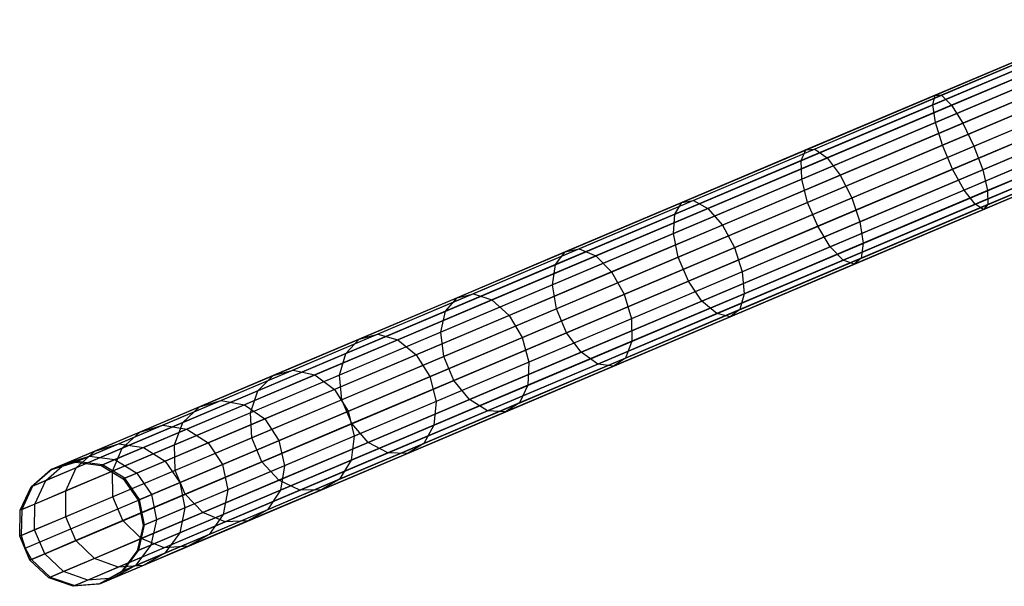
# Model space of a CAD drawing. Extents: x -102 to 102, y -101 to 102.
# Tile 12 of 256: x -94 to -78, y -40 to -31. Entities that reach past the tile are written whole.
import ezdxf

# ---------------------------------------------------------------- set-up
doc = ezdxf.new("R2010")
doc.units = 0
doc.header["$LTSCALE"] = 25.4
doc.layers.get('0').update_dxf_attribs({"linetype": 'CONTINUOUS'})

# ---------------------------------------------------------------- blocks, each defined once
blk = doc.blocks.new('NL2500011659_STL')
at = {"color": 0}
for p, q in [((-93.105, -38.357, -28.902), (-76.362, -31.271, -288.902)), ((-93.105, -38.357, -28.902), (-76.362, -31.271, -288.902)), ((-92.708, -38.236, -28.874), (-75.965, -31.15, -288.874)), ((-92.708, -38.236, -28.874), (-75.965, -31.15, -288.874)), ((-92.296, -38.288, -28.848), (-75.553, -31.201, -288.848)), ((-92.296, -38.288, -28.848), (-75.553, -31.201, -288.848)), ((-91.94, -38.503, -28.831), (-75.197, -31.416, -288.831)), ((-91.94, -38.503, -28.831), (-75.197, -31.416, -288.831)), ((-93.418, -38.629, -28.93), (-76.675, -31.543, -288.93)), ((-93.418, -38.629, -28.93), (-76.675, -31.543, -288.93)), ((-76.792, -31.592, -7.141), (-78.969, -32.514, -7.56)), ((-76.792, -31.592, -7.141), (-78.969, -32.514, -7.56)), ((-76.8, -31.456, -7.533), (-78.935, -32.36, -7.945)), ((-76.8, -31.456, -7.533), (-78.935, -32.36, -7.945)), ((-76.738, -31.477, -7.944), (-78.83, -32.362, -8.347)), ((-76.738, -31.477, -7.944), (-78.83, -32.362, -8.347)), ((-91.702, -38.844, -28.825), (-74.959, -31.757, -288.825)), ((-91.702, -38.844, -28.825), (-74.959, -31.757, -288.825)), ((-76.619, -31.652, -8.302), (-78.671, -32.521, -8.698)), ((-76.619, -31.652, -8.302), (-78.671, -32.521, -8.698)), ((-93.593, -39.006, -28.952), (-76.85, -31.919, -288.952)), ((-93.593, -39.006, -28.952), (-76.85, -31.919, -288.952)), ((-76.717, -31.863, -6.834), (-78.927, -32.798, -7.26)), ((-76.717, -31.863, -6.834), (-78.927, -32.798, -7.26)), ((-76.461, -31.951, -8.544), (-78.488, -32.809, -8.935)), ((-76.461, -31.951, -8.544), (-78.488, -32.809, -8.935)), ((-91.623, -39.252, -28.831), (-74.88, -32.165, -288.831)), ((-91.623, -39.252, -28.831), (-74.88, -32.165, -288.831)), ((-76.587, -32.22, -6.666), (-78.815, -33.163, -7.095)), ((-76.587, -32.22, -6.666), (-78.815, -33.163, -7.095)), ((-93.601, -39.421, -28.963), (-76.858, -32.335, -288.963)), ((-93.601, -39.421, -28.963), (-76.858, -32.335, -288.963)), ((-78.935, -32.36, -7.945), (-81.011, -33.238, -8.625)), ((-78.935, -32.36, -7.945), (-81.011, -33.238, -8.625)), ((-78.83, -32.362, -8.347), (-80.863, -33.223, -9.013)), ((-78.83, -32.362, -8.347), (-80.863, -33.223, -9.013)), ((-78.969, -32.514, -7.56), (-78.935, -32.36, -7.945)), ((-78.969, -32.514, -7.56), (-78.935, -32.36, -7.945)), ((-78.935, -32.36, -7.945), (-78.83, -32.362, -8.347)), ((-78.935, -32.36, -7.945), (-78.83, -32.362, -8.347)), ((-78.83, -32.362, -8.347), (-78.671, -32.521, -8.698)), ((-78.83, -32.362, -8.347), (-78.671, -32.521, -8.698)), ((-78.311, -33.176, -9.019), (-76.293, -32.322, -8.63)), ((-78.311, -33.176, -9.019), (-76.293, -32.322, -8.63)), ((-93.54, -39.621, -28.965), (-76.797, -32.535, -288.965)), ((-93.54, -39.621, -28.965), (-76.797, -32.535, -288.965)), ((-78.969, -32.514, -7.56), (-81.086, -33.41, -8.254)), ((-78.969, -32.514, -7.56), (-81.086, -33.41, -8.254)), ((-78.671, -32.521, -8.698), (-80.668, -33.366, -9.351)), ((-78.671, -32.521, -8.698), (-80.668, -33.366, -9.351)), ((-78.927, -32.798, -7.26), (-78.969, -32.514, -7.56)), ((-78.927, -32.798, -7.26), (-78.969, -32.514, -7.56)), ((-78.671, -32.521, -8.698), (-78.488, -32.809, -8.935)), ((-78.671, -32.521, -8.698), (-78.488, -32.809, -8.935)), ((-91.716, -39.657, -28.848), (-74.974, -32.57, -288.848)), ((-91.716, -39.657, -28.848), (-74.974, -32.57, -288.848)), ((-76.425, -32.603, -6.666), (-78.653, -33.546, -7.095)), ((-76.425, -32.603, -6.666), (-78.653, -33.546, -7.095)), ((-76.144, -32.7, -8.544), (-78.171, -33.558, -8.935)), ((-76.144, -32.7, -8.544), (-78.171, -33.558, -8.935)), ((-93.438, -39.804, -28.963), (-76.695, -32.718, -288.963)), ((-93.438, -39.804, -28.963), (-76.695, -32.718, -288.963)), ((-78.927, -32.798, -7.26), (-81.076, -33.708, -7.964)), ((-78.927, -32.798, -7.26), (-81.076, -33.708, -7.964)), ((-78.488, -32.809, -8.935), (-80.459, -33.643, -9.581)), ((-78.488, -32.809, -8.935), (-80.459, -33.643, -9.581)), ((-78.815, -33.163, -7.095), (-78.927, -32.798, -7.26)), ((-78.815, -33.163, -7.095), (-78.927, -32.798, -7.26)), ((-78.488, -32.809, -8.935), (-78.311, -33.176, -9.019)), ((-78.488, -32.809, -8.935), (-78.311, -33.176, -9.019)), ((-93.135, -40.088, -28.952), (-76.392, -33.002, -288.952)), ((-93.135, -40.088, -28.952), (-76.392, -33.002, -288.952)), ((-91.966, -39.988, -28.874), (-75.223, -32.901, -288.874)), ((-91.966, -39.988, -28.874), (-75.223, -32.901, -288.874)), ((-76.259, -32.945, -6.834), (-78.469, -33.881, -7.26)), ((-76.259, -32.945, -6.834), (-78.469, -33.881, -7.26)), ((-76.039, -33.021, -8.302), (-78.092, -33.89, -8.698)), ((-76.039, -33.021, -8.302), (-78.092, -33.89, -8.698)), ((-92.743, -40.224, -28.93), (-76, -33.138, -288.93)), ((-92.743, -40.224, -28.93), (-76, -33.138, -288.93)), ((-92.329, -40.189, -28.902), (-75.586, -33.102, -288.902)), ((-92.329, -40.189, -28.902), (-75.586, -33.102, -288.902)), ((-78.815, -33.163, -7.095), (-80.981, -34.08, -7.805)), ((-78.815, -33.163, -7.095), (-80.981, -34.08, -7.805)), ((-80.273, -34.006, -9.662), (-78.311, -33.176, -9.019)), ((-80.273, -34.006, -9.662), (-78.311, -33.176, -9.019)), ((-78.653, -33.546, -7.095), (-78.815, -33.163, -7.095)), ((-78.653, -33.546, -7.095), (-78.815, -33.163, -7.095)), ((-78.311, -33.176, -9.019), (-78.171, -33.558, -8.935)), ((-78.311, -33.176, -9.019), (-78.171, -33.558, -8.935)), ((-81.011, -33.238, -8.625), (-82.999, -34.08, -9.564)), ((-81.011, -33.238, -8.625), (-82.999, -34.08, -9.564)), ((-80.863, -33.223, -9.013), (-82.81, -34.047, -9.933)), ((-80.863, -33.223, -9.013), (-82.81, -34.047, -9.933)), ((-81.086, -33.41, -8.254), (-81.011, -33.238, -8.625)), ((-81.086, -33.41, -8.254), (-81.011, -33.238, -8.625)), ((-81.011, -33.238, -8.625), (-80.863, -33.223, -9.013)), ((-81.011, -33.238, -8.625), (-80.863, -33.223, -9.013)), ((-80.863, -33.223, -9.013), (-80.668, -33.366, -9.351)), ((-80.863, -33.223, -9.013), (-80.668, -33.366, -9.351)), ((-76.117, -33.188, -7.141), (-78.294, -34.109, -7.56)), ((-76.117, -33.188, -7.141), (-78.294, -34.109, -7.56)), ((-76.025, -33.288, -7.533), (-78.16, -34.191, -7.945)), ((-76.025, -33.288, -7.533), (-78.16, -34.191, -7.945)), ((-75.997, -33.229, -7.944), (-78.088, -34.114, -8.347)), ((-75.997, -33.229, -7.944), (-78.088, -34.114, -8.347)), ((-81.086, -33.41, -8.254), (-83.114, -34.268, -9.211)), ((-81.086, -33.41, -8.254), (-83.114, -34.268, -9.211)), ((-80.668, -33.366, -9.351), (-82.58, -34.175, -10.254)), ((-80.668, -33.366, -9.351), (-82.58, -34.175, -10.254)), ((-81.076, -33.708, -7.964), (-81.086, -33.41, -8.254)), ((-81.076, -33.708, -7.964), (-81.086, -33.41, -8.254)), ((-80.668, -33.366, -9.351), (-80.459, -33.643, -9.581)), ((-80.668, -33.366, -9.351), (-80.459, -33.643, -9.581)), ((-80.459, -33.643, -9.581), (-82.347, -34.442, -10.472)), ((-80.459, -33.643, -9.581), (-82.347, -34.442, -10.472)), ((-78.653, -33.546, -7.095), (-80.819, -34.463, -7.805)), ((-78.653, -33.546, -7.095), (-80.819, -34.463, -7.805)), ((-80.459, -33.643, -9.581), (-80.273, -34.006, -9.662)), ((-80.459, -33.643, -9.581), (-80.273, -34.006, -9.662)), ((-78.171, -33.558, -8.935), (-80.142, -34.392, -9.581)), ((-78.171, -33.558, -8.935), (-80.142, -34.392, -9.581)), ((-78.469, -33.881, -7.26), (-78.653, -33.546, -7.095)), ((-78.469, -33.881, -7.26), (-78.653, -33.546, -7.095)), ((-78.171, -33.558, -8.935), (-78.092, -33.89, -8.698)), ((-78.171, -33.558, -8.935), (-78.092, -33.89, -8.698)), ((-81.076, -33.708, -7.964), (-83.134, -34.579, -8.936)), ((-81.076, -33.708, -7.964), (-83.134, -34.579, -8.936)), ((-80.981, -34.08, -7.805), (-81.076, -33.708, -7.964)), ((-80.981, -34.08, -7.805), (-81.076, -33.708, -7.964)), ((-78.469, -33.881, -7.26), (-80.618, -34.79, -7.964)), ((-78.469, -33.881, -7.26), (-80.618, -34.79, -7.964)), ((-78.092, -33.89, -8.698), (-80.088, -34.735, -9.351)), ((-78.092, -33.89, -8.698), (-80.088, -34.735, -9.351)), ((-78.294, -34.109, -7.56), (-78.469, -33.881, -7.26)), ((-78.294, -34.109, -7.56), (-78.469, -33.881, -7.26)), ((-78.092, -33.89, -8.698), (-78.088, -34.114, -8.347)), ((-78.092, -33.89, -8.698), (-78.088, -34.114, -8.347)), ((-82.999, -34.08, -9.564), (-84.873, -34.873, -10.749)), ((-82.999, -34.08, -9.564), (-84.873, -34.873, -10.749)), ((-82.81, -34.047, -9.933), (-84.646, -34.824, -11.094)), ((-82.81, -34.047, -9.933), (-84.646, -34.824, -11.094)), ((-83.114, -34.268, -9.211), (-82.999, -34.08, -9.564)), ((-83.114, -34.268, -9.211), (-82.999, -34.08, -9.564)), ((-80.981, -34.08, -7.805), (-83.056, -34.958, -8.785)), ((-80.981, -34.08, -7.805), (-83.056, -34.958, -8.785)), ((-82.999, -34.08, -9.564), (-82.81, -34.047, -9.933)), ((-82.999, -34.08, -9.564), (-82.81, -34.047, -9.933)), ((-82.81, -34.047, -9.933), (-82.58, -34.175, -10.254)), ((-82.81, -34.047, -9.933), (-82.58, -34.175, -10.254)), ((-82.152, -34.802, -10.549), (-80.273, -34.006, -9.662)), ((-82.152, -34.802, -10.549), (-80.273, -34.006, -9.662)), ((-80.819, -34.463, -7.805), (-80.981, -34.08, -7.805)), ((-80.819, -34.463, -7.805), (-80.981, -34.08, -7.805)), ((-78.294, -34.109, -7.56), (-80.411, -35.005, -8.254)), ((-78.294, -34.109, -7.56), (-80.411, -35.005, -8.254)), ((-80.273, -34.006, -9.662), (-80.142, -34.392, -9.581)), ((-80.273, -34.006, -9.662), (-80.142, -34.392, -9.581)), ((-78.088, -34.114, -8.347), (-80.121, -34.975, -9.013)), ((-78.088, -34.114, -8.347), (-80.121, -34.975, -9.013)), ((-78.16, -34.191, -7.945), (-78.294, -34.109, -7.56)), ((-78.16, -34.191, -7.945), (-78.294, -34.109, -7.56)), ((-78.088, -34.114, -8.347), (-78.16, -34.191, -7.945)), ((-78.088, -34.114, -8.347), (-78.16, -34.191, -7.945)), ((-83.114, -34.268, -9.211), (-85.025, -35.077, -10.419)), ((-83.114, -34.268, -9.211), (-85.025, -35.077, -10.419)), ((-82.58, -34.175, -10.254), (-84.381, -34.938, -11.394)), ((-82.58, -34.175, -10.254), (-84.381, -34.938, -11.394)), ((-83.134, -34.579, -8.936), (-83.114, -34.268, -9.211)), ((-83.134, -34.579, -8.936), (-83.114, -34.268, -9.211)), ((-82.58, -34.175, -10.254), (-82.347, -34.442, -10.472)), ((-82.58, -34.175, -10.254), (-82.347, -34.442, -10.472)), ((-78.16, -34.191, -7.945), (-80.236, -35.07, -8.625)), ((-78.16, -34.191, -7.945), (-80.236, -35.07, -8.625)), ((-82.347, -34.442, -10.472), (-84.126, -35.195, -11.597)), ((-82.347, -34.442, -10.472), (-84.126, -35.195, -11.597)), ((-82.347, -34.442, -10.472), (-82.152, -34.802, -10.549)), ((-82.347, -34.442, -10.472), (-82.152, -34.802, -10.549)), ((-80.142, -34.392, -9.581), (-82.03, -35.191, -10.472)), ((-80.142, -34.392, -9.581), (-82.03, -35.191, -10.472)), ((-80.142, -34.392, -9.581), (-80.088, -34.735, -9.351)), ((-80.142, -34.392, -9.581), (-80.088, -34.735, -9.351)), ((-83.134, -34.579, -8.936), (-85.073, -35.4, -10.162)), ((-83.134, -34.579, -8.936), (-85.073, -35.4, -10.162)), ((-83.056, -34.958, -8.785), (-83.134, -34.579, -8.936)), ((-83.056, -34.958, -8.785), (-83.134, -34.579, -8.936)), ((-80.819, -34.463, -7.805), (-82.894, -35.341, -8.785)), ((-80.819, -34.463, -7.805), (-82.894, -35.341, -8.785)), ((-80.618, -34.79, -7.964), (-80.819, -34.463, -7.805)), ((-80.618, -34.79, -7.964), (-80.819, -34.463, -7.805)), ((-80.088, -34.735, -9.351), (-82, -35.544, -10.254)), ((-80.088, -34.735, -9.351), (-82, -35.544, -10.254)), ((-80.088, -34.735, -9.351), (-80.121, -34.975, -9.013)), ((-80.088, -34.735, -9.351), (-80.121, -34.975, -9.013)), ((-84.873, -34.873, -10.749), (-86.607, -35.607, -12.164)), ((-84.873, -34.873, -10.749), (-86.607, -35.607, -12.164)), ((-84.646, -34.824, -11.094), (-86.343, -35.543, -12.479)), ((-84.646, -34.824, -11.094), (-86.343, -35.543, -12.479)), ((-85.025, -35.077, -10.419), (-84.873, -34.873, -10.749)), ((-85.025, -35.077, -10.419), (-84.873, -34.873, -10.749)), ((-84.873, -34.873, -10.749), (-84.646, -34.824, -11.094)), ((-84.873, -34.873, -10.749), (-84.646, -34.824, -11.094)), ((-84.646, -34.824, -11.094), (-84.381, -34.938, -11.394)), ((-84.646, -34.824, -11.094), (-84.381, -34.938, -11.394)), ((-83.923, -35.551, -11.669), (-82.152, -34.802, -10.549)), ((-83.923, -35.551, -11.669), (-82.152, -34.802, -10.549)), ((-80.618, -34.79, -7.964), (-82.676, -35.661, -8.936)), ((-80.618, -34.79, -7.964), (-82.676, -35.661, -8.936)), ((-82.152, -34.802, -10.549), (-82.03, -35.191, -10.472)), ((-82.152, -34.802, -10.549), (-82.03, -35.191, -10.472)), ((-80.411, -35.005, -8.254), (-80.618, -34.79, -7.964)), ((-80.411, -35.005, -8.254), (-80.618, -34.79, -7.964)), ((-85.025, -35.077, -10.419), (-86.792, -35.825, -11.862)), ((-85.025, -35.077, -10.419), (-86.792, -35.825, -11.862)), ((-84.381, -34.938, -11.394), (-86.048, -35.643, -12.754)), ((-84.381, -34.938, -11.394), (-86.048, -35.643, -12.754)), ((-85.073, -35.4, -10.162), (-85.025, -35.077, -10.419)), ((-85.073, -35.4, -10.162), (-85.025, -35.077, -10.419)), ((-83.056, -34.958, -8.785), (-85.012, -35.786, -10.021)), ((-83.056, -34.958, -8.785), (-85.012, -35.786, -10.021)), ((-84.381, -34.938, -11.394), (-84.126, -35.195, -11.597)), ((-84.381, -34.938, -11.394), (-84.126, -35.195, -11.597)), ((-82.894, -35.341, -8.785), (-83.056, -34.958, -8.785)), ((-82.894, -35.341, -8.785), (-83.056, -34.958, -8.785)), ((-80.411, -35.005, -8.254), (-82.439, -35.863, -9.211)), ((-80.411, -35.005, -8.254), (-82.439, -35.863, -9.211)), ((-80.236, -35.07, -8.625), (-82.224, -35.912, -9.564)), ((-80.236, -35.07, -8.625), (-82.224, -35.912, -9.564)), ((-80.121, -34.975, -9.013), (-82.069, -35.799, -9.933)), ((-80.121, -34.975, -9.013), (-82.069, -35.799, -9.933)), ((-80.236, -35.07, -8.625), (-80.411, -35.005, -8.254)), ((-80.236, -35.07, -8.625), (-80.411, -35.005, -8.254)), ((-80.121, -34.975, -9.013), (-80.236, -35.07, -8.625)), ((-80.121, -34.975, -9.013), (-80.236, -35.07, -8.625)), ((-84.126, -35.195, -11.597), (-85.771, -35.892, -12.94)), ((-84.126, -35.195, -11.597), (-85.771, -35.892, -12.94)), ((-84.126, -35.195, -11.597), (-83.923, -35.551, -11.669)), ((-84.126, -35.195, -11.597), (-83.923, -35.551, -11.669)), ((-82.03, -35.191, -10.472), (-83.809, -35.944, -11.597)), ((-82.03, -35.191, -10.472), (-83.809, -35.944, -11.597)), ((-82.03, -35.191, -10.472), (-82, -35.544, -10.254)), ((-82.03, -35.191, -10.472), (-82, -35.544, -10.254)), ((-82.894, -35.341, -8.785), (-84.849, -36.169, -10.021)), ((-82.894, -35.341, -8.785), (-84.849, -36.169, -10.021)), ((-82.676, -35.661, -8.936), (-82.894, -35.341, -8.785)), ((-82.676, -35.661, -8.936), (-82.894, -35.341, -8.785)), ((-86.343, -35.543, -12.479), (-87.88, -36.193, -14.071)), ((-86.343, -35.543, -12.479), (-87.88, -36.193, -14.071)), ((-85.073, -35.4, -10.162), (-86.868, -36.159, -11.626)), ((-85.073, -35.4, -10.162), (-86.868, -36.159, -11.626)), ((-86.607, -35.607, -12.164), (-86.343, -35.543, -12.479)), ((-86.607, -35.607, -12.164), (-86.343, -35.543, -12.479)), ((-86.343, -35.543, -12.479), (-86.048, -35.643, -12.754)), ((-86.343, -35.543, -12.479), (-86.048, -35.643, -12.754)), ((-85.561, -36.244, -13.006), (-83.923, -35.551, -11.669)), ((-85.561, -36.244, -13.006), (-83.923, -35.551, -11.669)), ((-85.012, -35.786, -10.021), (-85.073, -35.4, -10.162)), ((-85.012, -35.786, -10.021), (-85.073, -35.4, -10.162)), ((-83.923, -35.551, -11.669), (-83.809, -35.944, -11.597)), ((-83.923, -35.551, -11.669), (-83.809, -35.944, -11.597)), ((-82, -35.544, -10.254), (-83.802, -36.307, -11.394)), ((-82, -35.544, -10.254), (-83.802, -36.307, -11.394)), ((-82, -35.544, -10.254), (-82.069, -35.799, -9.933)), ((-82, -35.544, -10.254), (-82.069, -35.799, -9.933)), ((-86.607, -35.607, -12.164), (-88.176, -36.271, -13.789)), ((-86.607, -35.607, -12.164), (-88.176, -36.271, -13.789)), ((-86.048, -35.643, -12.754), (-87.557, -36.282, -14.316)), ((-86.048, -35.643, -12.754), (-87.557, -36.282, -14.316)), ((-86.792, -35.825, -11.862), (-86.607, -35.607, -12.164)), ((-86.792, -35.825, -11.862), (-86.607, -35.607, -12.164)), ((-86.048, -35.643, -12.754), (-85.771, -35.892, -12.94)), ((-86.048, -35.643, -12.754), (-85.771, -35.892, -12.94)), ((-82.676, -35.661, -8.936), (-84.615, -36.482, -10.162)), ((-82.676, -35.661, -8.936), (-84.615, -36.482, -10.162)), ((-82.439, -35.863, -9.211), (-82.676, -35.661, -8.936)), ((-82.439, -35.863, -9.211), (-82.676, -35.661, -8.936)), ((-86.792, -35.825, -11.862), (-88.392, -36.502, -13.519)), ((-86.792, -35.825, -11.862), (-88.392, -36.502, -13.519)), ((-86.868, -36.159, -11.626), (-86.792, -35.825, -11.862)), ((-86.868, -36.159, -11.626), (-86.792, -35.825, -11.862)), ((-85.012, -35.786, -10.021), (-86.82, -36.552, -11.497)), ((-85.012, -35.786, -10.021), (-86.82, -36.552, -11.497)), ((-84.849, -36.169, -10.021), (-85.012, -35.786, -10.021)), ((-84.849, -36.169, -10.021), (-85.012, -35.786, -10.021)), ((-82.439, -35.863, -9.211), (-84.349, -36.672, -10.419)), ((-82.439, -35.863, -9.211), (-84.349, -36.672, -10.419)), ((-82.069, -35.799, -9.933), (-83.904, -36.576, -11.094)), ((-82.069, -35.799, -9.933), (-83.904, -36.576, -11.094)), ((-82.224, -35.912, -9.564), (-82.439, -35.863, -9.211)), ((-82.224, -35.912, -9.564), (-82.439, -35.863, -9.211)), ((-82.069, -35.799, -9.933), (-82.224, -35.912, -9.564)), ((-82.069, -35.799, -9.933), (-82.224, -35.912, -9.564)), ((-85.771, -35.892, -12.94), (-87.261, -36.522, -14.483)), ((-85.771, -35.892, -12.94), (-87.261, -36.522, -14.483)), ((-85.771, -35.892, -12.94), (-85.561, -36.244, -13.006)), ((-85.771, -35.892, -12.94), (-85.561, -36.244, -13.006)), ((-83.809, -35.944, -11.597), (-85.454, -36.641, -12.94)), ((-83.809, -35.944, -11.597), (-85.454, -36.641, -12.94)), ((-82.224, -35.912, -9.564), (-84.098, -36.705, -10.749)), ((-82.224, -35.912, -9.564), (-84.098, -36.705, -10.749)), ((-83.809, -35.944, -11.597), (-83.802, -36.307, -11.394)), ((-83.809, -35.944, -11.597), (-83.802, -36.307, -11.394)), ((-86.868, -36.159, -11.626), (-88.492, -36.847, -13.308)), ((-86.868, -36.159, -11.626), (-88.492, -36.847, -13.308)), ((-86.82, -36.552, -11.497), (-86.868, -36.159, -11.626)), ((-86.82, -36.552, -11.497), (-86.868, -36.159, -11.626)), ((-84.849, -36.169, -10.021), (-86.658, -36.934, -11.497)), ((-84.849, -36.169, -10.021), (-86.658, -36.934, -11.497)), ((-84.615, -36.482, -10.162), (-84.849, -36.169, -10.021)), ((-84.615, -36.482, -10.162), (-84.849, -36.169, -10.021)), ((-88.176, -36.271, -13.789), (-89.559, -36.857, -15.602)), ((-88.176, -36.271, -13.789), (-89.559, -36.857, -15.602)), ((-87.88, -36.193, -14.071), (-89.235, -36.767, -15.847)), ((-87.88, -36.193, -14.071), (-89.235, -36.767, -15.847)), ((-87.557, -36.282, -14.316), (-88.887, -36.845, -16.06)), ((-87.557, -36.282, -14.316), (-88.887, -36.845, -16.06)), ((-88.392, -36.502, -13.519), (-88.176, -36.271, -13.789)), ((-88.392, -36.502, -13.519), (-88.176, -36.271, -13.789)), ((-88.176, -36.271, -13.789), (-87.88, -36.193, -14.071)), ((-88.176, -36.271, -13.789), (-87.88, -36.193, -14.071)), ((-87.88, -36.193, -14.071), (-87.557, -36.282, -14.316)), ((-87.88, -36.193, -14.071), (-87.557, -36.282, -14.316)), ((-87.557, -36.282, -14.316), (-87.261, -36.522, -14.483)), ((-87.557, -36.282, -14.316), (-87.261, -36.522, -14.483)), ((-87.044, -36.872, -14.542), (-85.561, -36.244, -13.006)), ((-87.044, -36.872, -14.542), (-85.561, -36.244, -13.006)), ((-85.561, -36.244, -13.006), (-85.454, -36.641, -12.94)), ((-85.561, -36.244, -13.006), (-85.454, -36.641, -12.94)), ((-83.802, -36.307, -11.394), (-85.469, -37.012, -12.754)), ((-83.802, -36.307, -11.394), (-85.469, -37.012, -12.754)), ((-83.802, -36.307, -11.394), (-83.904, -36.576, -11.094)), ((-83.802, -36.307, -11.394), (-83.904, -36.576, -11.094)), ((-88.392, -36.502, -13.519), (-89.803, -37.099, -15.368)), ((-88.392, -36.502, -13.519), (-89.803, -37.099, -15.368)), ((-88.492, -36.847, -13.308), (-88.392, -36.502, -13.519)), ((-88.492, -36.847, -13.308), (-88.392, -36.502, -13.519)), ((-84.615, -36.482, -10.162), (-86.409, -37.242, -11.626)), ((-84.615, -36.482, -10.162), (-86.409, -37.242, -11.626)), ((-84.349, -36.672, -10.419), (-84.615, -36.482, -10.162)), ((-84.349, -36.672, -10.419), (-84.615, -36.482, -10.162)), ((-87.261, -36.522, -14.483), (-88.574, -37.078, -16.204)), ((-87.261, -36.522, -14.483), (-88.574, -37.078, -16.204)), ((-86.82, -36.552, -11.497), (-88.458, -37.245, -13.193)), ((-86.82, -36.552, -11.497), (-88.458, -37.245, -13.193)), ((-87.261, -36.522, -14.483), (-87.044, -36.872, -14.542)), ((-87.261, -36.522, -14.483), (-87.044, -36.872, -14.542)), ((-85.454, -36.641, -12.94), (-86.944, -37.271, -14.483)), ((-85.454, -36.641, -12.94), (-86.944, -37.271, -14.483)), ((-86.658, -36.934, -11.497), (-86.82, -36.552, -11.497)), ((-86.658, -36.934, -11.497), (-86.82, -36.552, -11.497)), ((-83.904, -36.576, -11.094), (-85.602, -37.294, -12.479)), ((-83.904, -36.576, -11.094), (-85.602, -37.294, -12.479)), ((-85.454, -36.641, -12.94), (-85.469, -37.012, -12.754)), ((-85.454, -36.641, -12.94), (-85.469, -37.012, -12.754)), ((-83.904, -36.576, -11.094), (-84.098, -36.705, -10.749)), ((-83.904, -36.576, -11.094), (-84.098, -36.705, -10.749)), ((-89.235, -36.767, -15.847), (-90.39, -37.255, -17.782)), ((-89.235, -36.767, -15.847), (-90.39, -37.255, -17.782)), ((-89.559, -36.857, -15.602), (-89.235, -36.767, -15.847)), ((-89.559, -36.857, -15.602), (-89.235, -36.767, -15.847)), ((-89.235, -36.767, -15.847), (-88.887, -36.845, -16.06)), ((-89.235, -36.767, -15.847), (-88.887, -36.845, -16.06)), ((-84.349, -36.672, -10.419), (-86.117, -37.42, -11.862)), ((-84.349, -36.672, -10.419), (-86.117, -37.42, -11.862)), ((-84.098, -36.705, -10.749), (-85.831, -37.439, -12.164)), ((-84.098, -36.705, -10.749), (-85.831, -37.439, -12.164)), ((-84.098, -36.705, -10.749), (-84.349, -36.672, -10.419)), ((-84.098, -36.705, -10.749), (-84.349, -36.672, -10.419)), ((-89.559, -36.857, -15.602), (-90.738, -37.356, -17.578)), ((-89.559, -36.857, -15.602), (-90.738, -37.356, -17.578)), ((-88.887, -36.845, -16.06), (-90.02, -37.325, -17.96)), ((-88.887, -36.845, -16.06), (-90.02, -37.325, -17.96)), ((-88.492, -36.847, -13.308), (-89.924, -37.453, -15.185)), ((-88.492, -36.847, -13.308), (-89.924, -37.453, -15.185)), ((-89.803, -37.099, -15.368), (-89.559, -36.857, -15.602)), ((-89.803, -37.099, -15.368), (-89.559, -36.857, -15.602)), ((-88.887, -36.845, -16.06), (-88.574, -37.078, -16.204)), ((-88.887, -36.845, -16.06), (-88.574, -37.078, -16.204)), ((-88.458, -37.245, -13.193), (-88.492, -36.847, -13.308)), ((-88.458, -37.245, -13.193), (-88.492, -36.847, -13.308)), ((-88.352, -37.425, -16.256), (-87.044, -36.872, -14.542)), ((-88.352, -37.425, -16.256), (-87.044, -36.872, -14.542)), ((-86.658, -36.934, -11.497), (-88.296, -37.627, -13.193)), ((-86.658, -36.934, -11.497), (-88.296, -37.627, -13.193)), ((-87.044, -36.872, -14.542), (-86.944, -37.271, -14.483)), ((-87.044, -36.872, -14.542), (-86.944, -37.271, -14.483)), ((-86.409, -37.242, -11.626), (-86.658, -36.934, -11.497)), ((-86.409, -37.242, -11.626), (-86.658, -36.934, -11.497)), ((-89.803, -37.099, -15.368), (-91.005, -37.608, -17.383)), ((-89.803, -37.099, -15.368), (-91.005, -37.608, -17.383)), ((-89.924, -37.453, -15.185), (-89.803, -37.099, -15.368)), ((-89.924, -37.453, -15.185), (-89.803, -37.099, -15.368)), ((-88.574, -37.078, -16.204), (-89.693, -37.552, -18.081)), ((-88.574, -37.078, -16.204), (-89.693, -37.552, -18.081)), ((-88.574, -37.078, -16.204), (-88.352, -37.425, -16.256)), ((-88.574, -37.078, -16.204), (-88.352, -37.425, -16.256)), ((-85.469, -37.012, -12.754), (-86.977, -37.651, -14.316)), ((-85.469, -37.012, -12.754), (-86.977, -37.651, -14.316)), ((-85.469, -37.012, -12.754), (-85.602, -37.294, -12.479)), ((-85.469, -37.012, -12.754), (-85.602, -37.294, -12.479)), ((-90.39, -37.255, -17.782), (-91.328, -37.652, -19.851)), ((-90.39, -37.255, -17.782), (-91.328, -37.652, -19.851)), ((-90.738, -37.356, -17.578), (-90.39, -37.255, -17.782)), ((-90.738, -37.356, -17.578), (-90.39, -37.255, -17.782)), ((-90.39, -37.255, -17.782), (-90.02, -37.325, -17.96)), ((-90.39, -37.255, -17.782), (-90.02, -37.325, -17.96)), ((-88.458, -37.245, -13.193), (-89.901, -37.856, -15.085)), ((-88.458, -37.245, -13.193), (-89.901, -37.856, -15.085)), ((-88.296, -37.627, -13.193), (-88.458, -37.245, -13.193)), ((-88.296, -37.627, -13.193), (-88.458, -37.245, -13.193)), ((-86.944, -37.271, -14.483), (-88.257, -37.827, -16.204)), ((-86.944, -37.271, -14.483), (-88.257, -37.827, -16.204)), ((-86.409, -37.242, -11.626), (-88.034, -37.929, -13.308)), ((-86.409, -37.242, -11.626), (-88.034, -37.929, -13.308)), ((-86.944, -37.271, -14.483), (-86.977, -37.651, -14.316)), ((-86.944, -37.271, -14.483), (-86.977, -37.651, -14.316)), ((-86.117, -37.42, -11.862), (-86.409, -37.242, -11.626)), ((-86.117, -37.42, -11.862), (-86.409, -37.242, -11.626)), ((-90.738, -37.356, -17.578), (-91.696, -37.761, -19.691)), ((-90.738, -37.356, -17.578), (-91.696, -37.761, -19.691)), ((-91.005, -37.608, -17.383), (-90.738, -37.356, -17.578)), ((-91.005, -37.608, -17.383), (-90.738, -37.356, -17.578)), ((-90.02, -37.325, -17.96), (-90.941, -37.715, -19.991)), ((-90.02, -37.325, -17.96), (-90.941, -37.715, -19.991)), ((-90.02, -37.325, -17.96), (-89.693, -37.552, -18.081)), ((-90.02, -37.325, -17.96), (-89.693, -37.552, -18.081)), ((-89.466, -37.897, -18.123), (-88.352, -37.425, -16.256)), ((-89.466, -37.897, -18.123), (-88.352, -37.425, -16.256)), ((-88.352, -37.425, -16.256), (-88.257, -37.827, -16.204)), ((-88.352, -37.425, -16.256), (-88.257, -37.827, -16.204)), ((-86.117, -37.42, -11.862), (-87.717, -38.097, -13.519)), ((-86.117, -37.42, -11.862), (-87.717, -38.097, -13.519)), ((-85.831, -37.439, -12.164), (-87.401, -38.103, -13.789)), ((-85.831, -37.439, -12.164), (-87.401, -38.103, -13.789)), ((-85.602, -37.294, -12.479), (-87.139, -37.945, -14.071)), ((-85.602, -37.294, -12.479), (-87.139, -37.945, -14.071)), ((-85.831, -37.439, -12.164), (-86.117, -37.42, -11.862)), ((-85.831, -37.439, -12.164), (-86.117, -37.42, -11.862)), ((-85.602, -37.294, -12.479), (-85.831, -37.439, -12.164)), ((-85.602, -37.294, -12.479), (-85.831, -37.439, -12.164)), ((-91.005, -37.608, -17.383), (-91.981, -38.021, -19.537)), ((-91.005, -37.608, -17.383), (-91.981, -38.021, -19.537)), ((-89.924, -37.453, -15.185), (-91.144, -37.969, -17.231)), ((-89.924, -37.453, -15.185), (-91.144, -37.969, -17.231)), ((-91.144, -37.969, -17.231), (-91.005, -37.608, -17.383)), ((-91.144, -37.969, -17.231), (-91.005, -37.608, -17.383)), ((-89.693, -37.552, -18.081), (-90.603, -37.937, -20.086)), ((-89.693, -37.552, -18.081), (-90.603, -37.937, -20.086)), ((-89.901, -37.856, -15.085), (-89.924, -37.453, -15.185)), ((-89.901, -37.856, -15.085), (-89.924, -37.453, -15.185)), ((-89.693, -37.552, -18.081), (-89.466, -37.897, -18.123)), ((-89.693, -37.552, -18.081), (-89.466, -37.897, -18.123)), ((-91.696, -37.761, -19.691), (-92.42, -38.067, -21.91)), ((-91.696, -37.761, -19.691), (-92.42, -38.067, -21.91)), ((-91.328, -37.652, -19.851), (-92.037, -37.953, -22.025)), ((-91.328, -37.652, -19.851), (-92.037, -37.953, -22.025)), ((-91.981, -38.021, -19.537), (-91.696, -37.761, -19.691)), ((-91.981, -38.021, -19.537), (-91.696, -37.761, -19.691)), ((-91.696, -37.761, -19.691), (-91.328, -37.652, -19.851)), ((-91.696, -37.761, -19.691), (-91.328, -37.652, -19.851)), ((-90.941, -37.715, -19.991), (-91.637, -38.009, -22.125)), ((-90.941, -37.715, -19.991), (-91.637, -38.009, -22.125)), ((-91.328, -37.652, -19.851), (-90.941, -37.715, -19.991)), ((-91.328, -37.652, -19.851), (-90.941, -37.715, -19.991)), ((-90.941, -37.715, -19.991), (-90.603, -37.937, -20.086)), ((-90.941, -37.715, -19.991), (-90.603, -37.937, -20.086)), ((-88.296, -37.627, -13.193), (-89.739, -38.238, -15.085)), ((-88.296, -37.627, -13.193), (-89.739, -38.238, -15.085)), ((-86.977, -37.651, -14.316), (-88.308, -38.214, -16.06)), ((-86.977, -37.651, -14.316), (-88.308, -38.214, -16.06)), ((-88.034, -37.929, -13.308), (-88.296, -37.627, -13.193)), ((-88.034, -37.929, -13.308), (-88.296, -37.627, -13.193)), ((-86.977, -37.651, -14.316), (-87.139, -37.945, -14.071)), ((-86.977, -37.651, -14.316), (-87.139, -37.945, -14.071)), ((-89.901, -37.856, -15.085), (-91.131, -38.376, -17.147)), ((-89.901, -37.856, -15.085), (-91.131, -38.376, -17.147)), ((-90.371, -38.28, -20.12), (-89.466, -37.897, -18.123)), ((-90.371, -38.28, -20.12), (-89.466, -37.897, -18.123)), ((-89.739, -38.238, -15.085), (-89.901, -37.856, -15.085)), ((-89.739, -38.238, -15.085), (-89.901, -37.856, -15.085)), ((-89.466, -37.897, -18.123), (-89.376, -38.301, -18.081)), ((-89.466, -37.897, -18.123), (-89.376, -38.301, -18.081)), ((-88.257, -37.827, -16.204), (-89.376, -38.301, -18.081)), ((-88.257, -37.827, -16.204), (-89.376, -38.301, -18.081)), ((-88.257, -37.827, -16.204), (-88.308, -38.214, -16.06)), ((-88.257, -37.827, -16.204), (-88.308, -38.214, -16.06)), ((-92.42, -38.067, -21.91), (-92.9, -38.27, -24.207)), ((-92.42, -38.067, -21.91), (-92.9, -38.27, -24.207)), ((-91.981, -38.021, -19.537), (-92.719, -38.334, -21.8)), ((-91.981, -38.021, -19.537), (-92.719, -38.334, -21.8)), ((-92.719, -38.334, -21.8), (-92.42, -38.067, -21.91)), ((-92.719, -38.334, -21.8), (-92.42, -38.067, -21.91)), ((-92.037, -37.953, -22.025), (-92.507, -38.151, -24.274)), ((-92.037, -37.953, -22.025), (-92.507, -38.151, -24.274)), ((-92.42, -38.067, -21.91), (-92.037, -37.953, -22.025)), ((-92.42, -38.067, -21.91), (-92.037, -37.953, -22.025)), ((-91.144, -37.969, -17.231), (-92.135, -38.389, -19.417)), ((-91.144, -37.969, -17.231), (-92.135, -38.389, -19.417)), ((-92.135, -38.389, -19.417), (-91.981, -38.021, -19.537)), ((-92.135, -38.389, -19.417), (-91.981, -38.021, -19.537)), ((-91.637, -38.009, -22.125), (-92.099, -38.204, -24.333)), ((-91.637, -38.009, -22.125), (-92.099, -38.204, -24.333)), ((-92.037, -37.953, -22.025), (-91.637, -38.009, -22.125)), ((-92.037, -37.953, -22.025), (-91.637, -38.009, -22.125)), ((-91.637, -38.009, -22.125), (-91.29, -38.227, -22.193)), ((-91.637, -38.009, -22.125), (-91.29, -38.227, -22.193)), ((-90.603, -37.937, -20.086), (-91.29, -38.227, -22.193)), ((-90.603, -37.937, -20.086), (-91.29, -38.227, -22.193)), ((-91.131, -38.376, -17.147), (-91.144, -37.969, -17.231)), ((-91.131, -38.376, -17.147), (-91.144, -37.969, -17.231)), ((-90.603, -37.937, -20.086), (-90.371, -38.28, -20.12)), ((-90.603, -37.937, -20.086), (-90.371, -38.28, -20.12)), ((-88.034, -37.929, -13.308), (-89.465, -38.535, -15.185)), ((-88.034, -37.929, -13.308), (-89.465, -38.535, -15.185)), ((-87.139, -37.945, -14.071), (-88.494, -38.518, -15.847)), ((-87.139, -37.945, -14.071), (-88.494, -38.518, -15.847)), ((-87.717, -38.097, -13.519), (-88.034, -37.929, -13.308)), ((-87.717, -38.097, -13.519), (-88.034, -37.929, -13.308)), ((-87.139, -37.945, -14.071), (-87.401, -38.103, -13.789)), ((-87.139, -37.945, -14.071), (-87.401, -38.103, -13.789)), ((-92.708, -38.236, -28.874), (-93.105, -38.357, -28.902)), ((-92.708, -38.236, -28.874), (-93.105, -38.357, -28.902)), ((-92.9, -38.27, -24.207), (-92.507, -38.151, -24.274)), ((-92.9, -38.27, -24.207), (-92.507, -38.151, -24.274)), ((-92.507, -38.151, -24.274), (-92.732, -38.247, -26.568)), ((-92.507, -38.151, -24.274), (-92.732, -38.247, -26.568)), ((-92.708, -38.236, -28.874), (-92.732, -38.247, -26.568)), ((-92.708, -38.236, -28.874), (-92.732, -38.247, -26.568)), ((-92.296, -38.288, -28.848), (-92.708, -38.236, -28.874)), ((-92.296, -38.288, -28.848), (-92.708, -38.236, -28.874)), ((-92.507, -38.151, -24.274), (-92.099, -38.204, -24.333)), ((-92.507, -38.151, -24.274), (-92.099, -38.204, -24.333)), ((-92.099, -38.204, -24.333), (-92.319, -38.298, -26.585)), ((-92.099, -38.204, -24.333), (-92.319, -38.298, -26.585)), ((-92.099, -38.204, -24.333), (-91.746, -38.42, -24.373)), ((-92.099, -38.204, -24.333), (-91.746, -38.42, -24.373)), ((-91.29, -38.227, -22.193), (-91.746, -38.42, -24.373)), ((-91.29, -38.227, -22.193), (-91.746, -38.42, -24.373)), ((-91.29, -38.227, -22.193), (-91.055, -38.57, -22.217)), ((-91.29, -38.227, -22.193), (-91.055, -38.57, -22.217)), ((-89.739, -38.238, -15.085), (-90.969, -38.759, -17.147)), ((-89.739, -38.238, -15.085), (-90.969, -38.759, -17.147)), ((-89.465, -38.535, -15.185), (-89.739, -38.238, -15.085)), ((-89.465, -38.535, -15.185), (-89.739, -38.238, -15.085)), ((-88.308, -38.214, -16.06), (-89.441, -38.694, -17.96)), ((-88.308, -38.214, -16.06), (-89.441, -38.694, -17.96)), ((-87.717, -38.097, -13.519), (-89.128, -38.694, -15.368)), ((-87.717, -38.097, -13.519), (-89.128, -38.694, -15.368)), ((-87.401, -38.103, -13.789), (-88.784, -38.688, -15.602)), ((-87.401, -38.103, -13.789), (-88.784, -38.688, -15.602)), ((-88.308, -38.214, -16.06), (-88.494, -38.518, -15.847)), ((-88.308, -38.214, -16.06), (-88.494, -38.518, -15.847)), ((-87.401, -38.103, -13.789), (-87.717, -38.097, -13.519)), ((-87.401, -38.103, -13.789), (-87.717, -38.097, -13.519)), ((-93.443, -38.64, -26.529), (-93.129, -38.368, -26.548)), ((-93.443, -38.64, -26.529), (-93.129, -38.368, -26.548)), ((-93.105, -38.357, -28.902), (-93.418, -38.629, -28.93)), ((-93.105, -38.357, -28.902), (-93.418, -38.629, -28.93)), ((-93.209, -38.541, -24.142), (-92.9, -38.27, -24.207)), ((-93.209, -38.541, -24.142), (-92.9, -38.27, -24.207)), ((-92.719, -38.334, -21.8), (-93.209, -38.541, -24.142)), ((-92.719, -38.334, -21.8), (-93.209, -38.541, -24.142)), ((-93.129, -38.368, -26.548), (-92.732, -38.247, -26.568)), ((-93.129, -38.368, -26.548), (-92.732, -38.247, -26.568)), ((-92.9, -38.27, -24.207), (-93.129, -38.368, -26.548)), ((-92.9, -38.27, -24.207), (-93.129, -38.368, -26.548)), ((-93.105, -38.357, -28.902), (-93.129, -38.368, -26.548)), ((-93.105, -38.357, -28.902), (-93.129, -38.368, -26.548)), ((-92.884, -38.706, -21.714), (-92.719, -38.334, -21.8)), ((-92.884, -38.706, -21.714), (-92.719, -38.334, -21.8)), ((-92.135, -38.389, -19.417), (-92.884, -38.706, -21.714)), ((-92.135, -38.389, -19.417), (-92.884, -38.706, -21.714)), ((-92.732, -38.247, -26.568), (-92.319, -38.298, -26.585)), ((-92.732, -38.247, -26.568), (-92.319, -38.298, -26.585)), ((-92.296, -38.288, -28.848), (-92.319, -38.298, -26.585)), ((-92.296, -38.288, -28.848), (-92.319, -38.298, -26.585)), ((-92.319, -38.298, -26.585), (-91.963, -38.512, -26.596)), ((-92.319, -38.298, -26.585), (-91.963, -38.512, -26.596)), ((-91.94, -38.503, -28.831), (-92.296, -38.288, -28.848)), ((-91.94, -38.503, -28.831), (-92.296, -38.288, -28.848)), ((-92.131, -38.799, -19.351), (-92.135, -38.389, -19.417)), ((-92.131, -38.799, -19.351), (-92.135, -38.389, -19.417)), ((-91.131, -38.376, -17.147), (-92.131, -38.799, -19.351)), ((-91.131, -38.376, -17.147), (-92.131, -38.799, -19.351)), ((-90.969, -38.759, -17.147), (-91.131, -38.376, -17.147)), ((-90.969, -38.759, -17.147), (-91.131, -38.376, -17.147)), ((-91.055, -38.57, -22.217), (-90.371, -38.28, -20.12)), ((-91.055, -38.57, -22.217), (-90.371, -38.28, -20.12)), ((-90.371, -38.28, -20.12), (-90.286, -38.686, -20.086)), ((-90.371, -38.28, -20.12), (-90.286, -38.686, -20.086)), ((-89.376, -38.301, -18.081), (-90.286, -38.686, -20.086)), ((-89.376, -38.301, -18.081), (-90.286, -38.686, -20.086)), ((-89.376, -38.301, -18.081), (-89.441, -38.694, -17.96)), ((-89.376, -38.301, -18.081), (-89.441, -38.694, -17.96)), ((-93.209, -38.541, -24.142), (-93.443, -38.64, -26.529)), ((-93.209, -38.541, -24.142), (-93.443, -38.64, -26.529)), ((-93.381, -38.916, -24.091), (-93.209, -38.541, -24.142)), ((-93.381, -38.916, -24.091), (-93.209, -38.541, -24.142)), ((-91.746, -38.42, -24.373), (-91.963, -38.512, -26.596)), ((-91.746, -38.42, -24.373), (-91.963, -38.512, -26.596)), ((-91.94, -38.503, -28.831), (-91.963, -38.512, -26.596)), ((-91.94, -38.503, -28.831), (-91.963, -38.512, -26.596)), ((-91.963, -38.512, -26.596), (-91.725, -38.853, -26.6)), ((-91.963, -38.512, -26.596), (-91.725, -38.853, -26.6)), ((-91.702, -38.844, -28.825), (-91.94, -38.503, -28.831)), ((-91.702, -38.844, -28.825), (-91.94, -38.503, -28.831)), ((-91.746, -38.42, -24.373), (-91.508, -38.762, -24.387)), ((-91.746, -38.42, -24.373), (-91.508, -38.762, -24.387)), ((-89.465, -38.535, -15.185), (-90.685, -39.052, -17.231)), ((-89.465, -38.535, -15.185), (-90.685, -39.052, -17.231)), ((-88.494, -38.518, -15.847), (-89.648, -39.007, -17.782)), ((-88.494, -38.518, -15.847), (-89.648, -39.007, -17.782)), ((-89.128, -38.694, -15.368), (-89.465, -38.535, -15.185)), ((-89.128, -38.694, -15.368), (-89.465, -38.535, -15.185)), ((-88.494, -38.518, -15.847), (-88.784, -38.688, -15.602)), ((-88.494, -38.518, -15.847), (-88.784, -38.688, -15.602)), ((-93.618, -39.016, -26.515), (-93.443, -38.64, -26.529)), ((-93.618, -39.016, -26.515), (-93.443, -38.64, -26.529)), ((-93.418, -38.629, -28.93), (-93.593, -39.006, -28.952)), ((-93.418, -38.629, -28.93), (-93.593, -39.006, -28.952)), ((-93.418, -38.629, -28.93), (-93.443, -38.64, -26.529)), ((-93.418, -38.629, -28.93), (-93.443, -38.64, -26.529)), ((-92.884, -38.706, -21.714), (-93.381, -38.916, -24.091)), ((-92.884, -38.706, -21.714), (-93.381, -38.916, -24.091)), ((-92.886, -39.119, -21.667), (-92.884, -38.706, -21.714)), ((-92.886, -39.119, -21.667), (-92.884, -38.706, -21.714)), ((-91.508, -38.762, -24.387), (-91.055, -38.57, -22.217)), ((-91.508, -38.762, -24.387), (-91.055, -38.57, -22.217)), ((-91.055, -38.57, -22.217), (-90.973, -38.977, -22.193)), ((-91.055, -38.57, -22.217), (-90.973, -38.977, -22.193)), ((-90.286, -38.686, -20.086), (-90.973, -38.977, -22.193)), ((-90.286, -38.686, -20.086), (-90.973, -38.977, -22.193)), ((-90.286, -38.686, -20.086), (-90.362, -39.083, -19.991)), ((-90.286, -38.686, -20.086), (-90.362, -39.083, -19.991)), ((-89.441, -38.694, -17.96), (-90.362, -39.083, -19.991)), ((-89.441, -38.694, -17.96), (-90.362, -39.083, -19.991)), ((-89.128, -38.694, -15.368), (-90.33, -39.203, -17.383)), ((-89.128, -38.694, -15.368), (-90.33, -39.203, -17.383)), ((-88.784, -38.688, -15.602), (-89.963, -39.187, -17.578)), ((-88.784, -38.688, -15.602), (-89.963, -39.187, -17.578)), ((-89.441, -38.694, -17.96), (-89.648, -39.007, -17.782)), ((-89.441, -38.694, -17.96), (-89.648, -39.007, -17.782)), ((-88.784, -38.688, -15.602), (-89.128, -38.694, -15.368)), ((-88.784, -38.688, -15.602), (-89.128, -38.694, -15.368)), ((-92.131, -38.799, -19.351), (-92.886, -39.119, -21.667)), ((-92.131, -38.799, -19.351), (-92.886, -39.119, -21.667)), ((-91.968, -39.182, -19.351), (-92.131, -38.799, -19.351)), ((-91.968, -39.182, -19.351), (-92.131, -38.799, -19.351)), ((-90.969, -38.759, -17.147), (-91.968, -39.182, -19.351)), ((-90.969, -38.759, -17.147), (-91.968, -39.182, -19.351)), ((-91.725, -38.853, -26.6), (-91.508, -38.762, -24.387)), ((-91.725, -38.853, -26.6), (-91.508, -38.762, -24.387)), ((-91.702, -38.844, -28.825), (-91.725, -38.853, -26.6)), ((-91.702, -38.844, -28.825), (-91.725, -38.853, -26.6)), ((-91.725, -38.853, -26.6), (-91.646, -39.262, -26.596)), ((-91.725, -38.853, -26.6), (-91.646, -39.262, -26.596)), ((-91.623, -39.252, -28.831), (-91.702, -38.844, -28.825)), ((-91.623, -39.252, -28.831), (-91.702, -38.844, -28.825)), ((-91.508, -38.762, -24.387), (-91.428, -39.169, -24.373)), ((-91.508, -38.762, -24.387), (-91.428, -39.169, -24.373)), ((-90.685, -39.052, -17.231), (-90.969, -38.759, -17.147)), ((-90.685, -39.052, -17.231), (-90.969, -38.759, -17.147)), ((-93.626, -39.432, -26.507), (-93.618, -39.016, -26.515)), ((-93.626, -39.432, -26.507), (-93.618, -39.016, -26.515)), ((-93.381, -38.916, -24.091), (-93.618, -39.016, -26.515)), ((-93.381, -38.916, -24.091), (-93.618, -39.016, -26.515)), ((-93.593, -39.006, -28.952), (-93.618, -39.016, -26.515)), ((-93.593, -39.006, -28.952), (-93.618, -39.016, -26.515)), ((-93.593, -39.006, -28.952), (-93.601, -39.421, -28.963)), ((-93.593, -39.006, -28.952), (-93.601, -39.421, -28.963)), ((-93.387, -39.331, -24.063), (-93.381, -38.916, -24.091)), ((-93.387, -39.331, -24.063), (-93.381, -38.916, -24.091)), ((-90.973, -38.977, -22.193), (-91.428, -39.169, -24.373)), ((-90.973, -38.977, -22.193), (-91.428, -39.169, -24.373)), ((-90.973, -38.977, -22.193), (-91.058, -39.378, -22.125)), ((-90.973, -38.977, -22.193), (-91.058, -39.378, -22.125)), ((-89.648, -39.007, -17.782), (-90.587, -39.404, -19.851)), ((-89.648, -39.007, -17.782), (-90.587, -39.404, -19.851)), ((-89.648, -39.007, -17.782), (-89.963, -39.187, -17.578)), ((-89.648, -39.007, -17.782), (-89.963, -39.187, -17.578)), ((-92.886, -39.119, -21.667), (-93.387, -39.331, -24.063)), ((-92.886, -39.119, -21.667), (-93.387, -39.331, -24.063)), ((-92.724, -39.502, -21.667), (-92.886, -39.119, -21.667)), ((-92.724, -39.502, -21.667), (-92.886, -39.119, -21.667)), ((-91.968, -39.182, -19.351), (-92.724, -39.502, -21.667)), ((-91.968, -39.182, -19.351), (-92.724, -39.502, -21.667)), ((-91.677, -39.471, -19.417), (-91.968, -39.182, -19.351)), ((-91.677, -39.471, -19.417), (-91.968, -39.182, -19.351)), ((-90.685, -39.052, -17.231), (-91.677, -39.471, -19.417)), ((-90.685, -39.052, -17.231), (-91.677, -39.471, -19.417)), ((-91.428, -39.169, -24.373), (-91.646, -39.262, -26.596)), ((-91.428, -39.169, -24.373), (-91.646, -39.262, -26.596)), ((-91.428, -39.169, -24.373), (-91.519, -39.573, -24.333)), ((-91.428, -39.169, -24.373), (-91.519, -39.573, -24.333)), ((-90.362, -39.083, -19.991), (-91.058, -39.378, -22.125)), ((-90.362, -39.083, -19.991), (-91.058, -39.378, -22.125)), ((-89.963, -39.187, -17.578), (-90.921, -39.593, -19.691)), ((-89.963, -39.187, -17.578), (-90.921, -39.593, -19.691)), ((-90.33, -39.203, -17.383), (-90.685, -39.052, -17.231)), ((-90.33, -39.203, -17.383), (-90.685, -39.052, -17.231)), ((-90.362, -39.083, -19.991), (-90.587, -39.404, -19.851)), ((-90.362, -39.083, -19.991), (-90.587, -39.404, -19.851)), ((-89.963, -39.187, -17.578), (-90.33, -39.203, -17.383)), ((-89.963, -39.187, -17.578), (-90.33, -39.203, -17.383)), ((-93.387, -39.331, -24.063), (-93.626, -39.432, -26.507)), ((-93.387, -39.331, -24.063), (-93.626, -39.432, -26.507)), ((-93.224, -39.714, -24.063), (-93.387, -39.331, -24.063)), ((-93.224, -39.714, -24.063), (-93.387, -39.331, -24.063)), ((-91.646, -39.262, -26.596), (-91.74, -39.667, -26.585)), ((-91.646, -39.262, -26.596), (-91.74, -39.667, -26.585)), ((-91.716, -39.657, -28.848), (-91.623, -39.252, -28.831)), ((-91.716, -39.657, -28.848), (-91.623, -39.252, -28.831)), ((-91.623, -39.252, -28.831), (-91.646, -39.262, -26.596)), ((-91.623, -39.252, -28.831), (-91.646, -39.262, -26.596)), ((-90.33, -39.203, -17.383), (-91.306, -39.616, -19.537)), ((-90.33, -39.203, -17.383), (-91.306, -39.616, -19.537)), ((-93.601, -39.421, -28.963), (-93.626, -39.432, -26.507)), ((-93.601, -39.421, -28.963), (-93.626, -39.432, -26.507)), ((-93.54, -39.621, -28.965), (-93.626, -39.432, -26.507)), ((-93.54, -39.621, -28.965), (-93.626, -39.432, -26.507)), ((-93.464, -39.815, -26.507), (-93.626, -39.432, -26.507)), ((-93.464, -39.815, -26.507), (-93.626, -39.432, -26.507)), ((-93.601, -39.421, -28.963), (-93.54, -39.621, -28.965)), ((-93.601, -39.421, -28.963), (-93.54, -39.621, -28.965)), ((-92.724, -39.502, -21.667), (-93.224, -39.714, -24.063)), ((-92.724, -39.502, -21.667), (-93.224, -39.714, -24.063)), ((-92.426, -39.788, -21.714), (-92.724, -39.502, -21.667)), ((-92.426, -39.788, -21.714), (-92.724, -39.502, -21.667)), ((-91.677, -39.471, -19.417), (-92.426, -39.788, -21.714)), ((-91.677, -39.471, -19.417), (-92.426, -39.788, -21.714)), ((-91.306, -39.616, -19.537), (-91.677, -39.471, -19.417)), ((-91.306, -39.616, -19.537), (-91.677, -39.471, -19.417)), ((-91.058, -39.378, -22.125), (-91.519, -39.573, -24.333)), ((-91.058, -39.378, -22.125), (-91.519, -39.573, -24.333)), ((-91.058, -39.378, -22.125), (-91.295, -39.704, -22.025)), ((-91.058, -39.378, -22.125), (-91.295, -39.704, -22.025)), ((-90.587, -39.404, -19.851), (-91.295, -39.704, -22.025)), ((-90.587, -39.404, -19.851), (-91.295, -39.704, -22.025)), ((-90.587, -39.404, -19.851), (-90.921, -39.593, -19.691)), ((-90.587, -39.404, -19.851), (-90.921, -39.593, -19.691)), ((-93.54, -39.621, -28.965), (-93.464, -39.815, -26.507)), ((-93.54, -39.621, -28.965), (-93.464, -39.815, -26.507)), ((-93.54, -39.621, -28.965), (-93.438, -39.804, -28.963)), ((-93.54, -39.621, -28.965), (-93.438, -39.804, -28.963)), ((-91.306, -39.616, -19.537), (-92.044, -39.929, -21.8)), ((-91.306, -39.616, -19.537), (-92.044, -39.929, -21.8)), ((-91.966, -39.988, -28.874), (-91.716, -39.657, -28.848)), ((-91.966, -39.988, -28.874), (-91.716, -39.657, -28.848)), ((-91.519, -39.573, -24.333), (-91.765, -39.903, -24.274)), ((-91.519, -39.573, -24.333), (-91.765, -39.903, -24.274)), ((-91.519, -39.573, -24.333), (-91.74, -39.667, -26.585)), ((-91.519, -39.573, -24.333), (-91.74, -39.667, -26.585)), ((-91.716, -39.657, -28.848), (-91.74, -39.667, -26.585)), ((-91.716, -39.657, -28.848), (-91.74, -39.667, -26.585)), ((-90.921, -39.593, -19.691), (-91.644, -39.899, -21.91)), ((-90.921, -39.593, -19.691), (-91.644, -39.899, -21.91)), ((-90.921, -39.593, -19.691), (-91.306, -39.616, -19.537)), ((-90.921, -39.593, -19.691), (-91.306, -39.616, -19.537)), ((-93.224, -39.714, -24.063), (-93.464, -39.815, -26.507)), ((-93.224, -39.714, -24.063), (-93.464, -39.815, -26.507)), ((-93.438, -39.804, -28.963), (-93.464, -39.815, -26.507)), ((-93.438, -39.804, -28.963), (-93.464, -39.815, -26.507)), ((-93.16, -40.099, -26.515), (-93.464, -39.815, -26.507)), ((-93.16, -40.099, -26.515), (-93.464, -39.815, -26.507)), ((-93.438, -39.804, -28.963), (-93.135, -40.088, -28.952)), ((-93.438, -39.804, -28.963), (-93.135, -40.088, -28.952)), ((-92.923, -39.999, -24.091), (-93.224, -39.714, -24.063)), ((-92.923, -39.999, -24.091), (-93.224, -39.714, -24.063)), ((-92.426, -39.788, -21.714), (-92.923, -39.999, -24.091)), ((-92.426, -39.788, -21.714), (-92.923, -39.999, -24.091)), ((-92.044, -39.929, -21.8), (-92.426, -39.788, -21.714)), ((-92.044, -39.929, -21.8), (-92.426, -39.788, -21.714)), ((-91.74, -39.667, -26.585), (-91.99, -39.998, -26.568)), ((-91.74, -39.667, -26.585), (-91.99, -39.998, -26.568)), ((-91.295, -39.704, -22.025), (-91.765, -39.903, -24.274)), ((-91.295, -39.704, -22.025), (-91.765, -39.903, -24.274)), ((-91.295, -39.704, -22.025), (-91.644, -39.899, -21.91)), ((-91.295, -39.704, -22.025), (-91.644, -39.899, -21.91)), ((-92.044, -39.929, -21.8), (-92.534, -40.136, -24.142)), ((-92.044, -39.929, -21.8), (-92.534, -40.136, -24.142)), ((-91.644, -39.899, -21.91), (-92.124, -40.102, -24.207)), ((-91.644, -39.899, -21.91), (-92.124, -40.102, -24.207)), ((-91.765, -39.903, -24.274), (-92.124, -40.102, -24.207)), ((-91.765, -39.903, -24.274), (-92.124, -40.102, -24.207)), ((-91.644, -39.899, -21.91), (-92.044, -39.929, -21.8)), ((-91.644, -39.899, -21.91), (-92.044, -39.929, -21.8)), ((-91.765, -39.903, -24.274), (-91.99, -39.998, -26.568)), ((-91.765, -39.903, -24.274), (-91.99, -39.998, -26.568)), ((-92.923, -39.999, -24.091), (-93.16, -40.099, -26.515)), ((-92.923, -39.999, -24.091), (-93.16, -40.099, -26.515)), ((-93.135, -40.088, -28.952), (-93.16, -40.099, -26.515)), ((-93.135, -40.088, -28.952), (-93.16, -40.099, -26.515)), ((-92.767, -40.235, -26.529), (-93.16, -40.099, -26.515)), ((-92.767, -40.235, -26.529), (-93.16, -40.099, -26.515)), ((-93.135, -40.088, -28.952), (-92.743, -40.224, -28.93)), ((-93.135, -40.088, -28.952), (-92.743, -40.224, -28.93)), ((-92.534, -40.136, -24.142), (-92.923, -39.999, -24.091)), ((-92.534, -40.136, -24.142), (-92.923, -39.999, -24.091)), ((-92.534, -40.136, -24.142), (-92.767, -40.235, -26.529)), ((-92.534, -40.136, -24.142), (-92.767, -40.235, -26.529)), ((-92.124, -40.102, -24.207), (-92.534, -40.136, -24.142)), ((-92.124, -40.102, -24.207), (-92.534, -40.136, -24.142)), ((-91.99, -39.998, -26.568), (-92.354, -40.199, -26.548)), ((-91.99, -39.998, -26.568), (-92.354, -40.199, -26.548)), ((-92.124, -40.102, -24.207), (-92.354, -40.199, -26.548)), ((-92.124, -40.102, -24.207), (-92.354, -40.199, -26.548)), ((-92.329, -40.189, -28.902), (-91.966, -39.988, -28.874)), ((-92.329, -40.189, -28.902), (-91.966, -39.988, -28.874)), ((-91.966, -39.988, -28.874), (-91.99, -39.998, -26.568)), ((-91.966, -39.988, -28.874), (-91.99, -39.998, -26.568)), ((-92.354, -40.199, -26.548), (-92.767, -40.235, -26.529)), ((-92.354, -40.199, -26.548), (-92.767, -40.235, -26.529)), ((-92.743, -40.224, -28.93), (-92.767, -40.235, -26.529)), ((-92.743, -40.224, -28.93), (-92.767, -40.235, -26.529)), ((-92.743, -40.224, -28.93), (-92.329, -40.189, -28.902)), ((-92.743, -40.224, -28.93), (-92.329, -40.189, -28.902)), ((-92.329, -40.189, -28.902), (-92.354, -40.199, -26.548)), ((-92.329, -40.189, -28.902), (-92.354, -40.199, -26.548))]:
    blk.add_line(p, q, dxfattribs=at)

msp = doc.modelspace()

# ---------------------------------------------------------------- block references
at = {"color": 0}
msp.add_blockref('NL2500011659_STL', (0, 0), dxfattribs=at)

doc.saveas('drawing.dxf')
